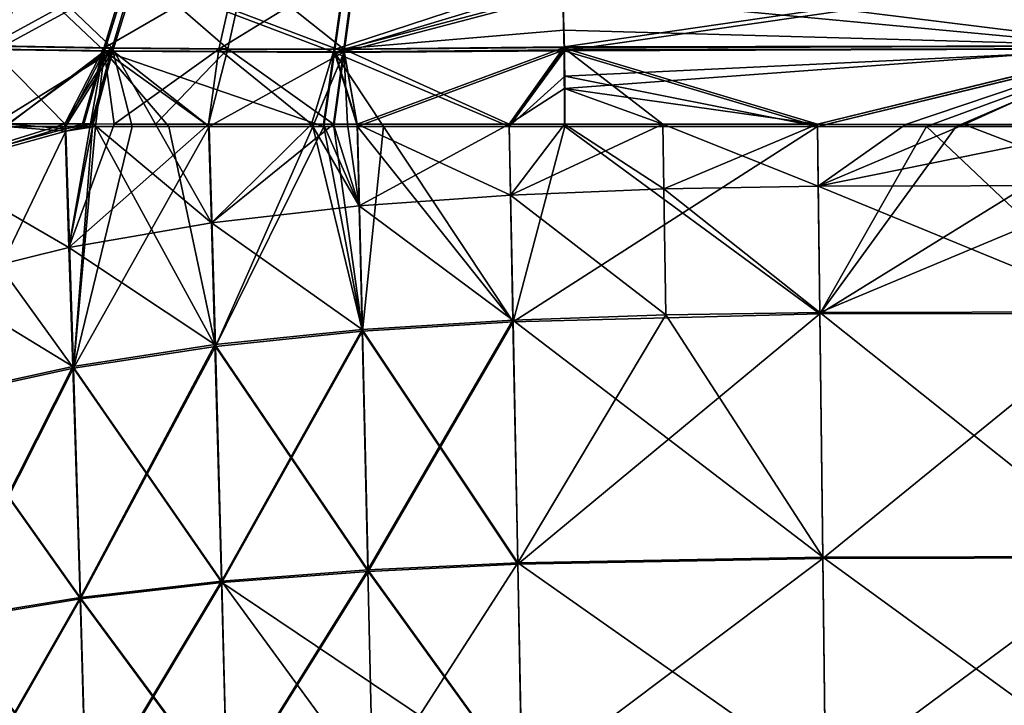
# Model space of a CAD drawing. Extents: x -850 to 850, y -465 to 0.
# Tile 22 of 125: x -451 to -189, y -293 to -110. Entities that reach past the tile are written whole.
import ezdxf

# ---------------------------------------------------------------- set-up
doc = ezdxf.new("R2010")
doc.units = 0
doc.linetypes.add('SOLIDLINE', pattern=[0])
doc.layers.add('BE3C_Lux_3440_1', color=252, linetype='SOLIDLINE')

msp = doc.modelspace()

# ---------------------------------------------------------------- linework, layer by layer
at = {"layer": 'BE3C_Lux_3440_1', "color": 252}
for points in [[(-478.153, -96.3139, -228.084), (-488.024, -117.535, -237.198), (-449.265, -97.2531, -233.534)], [(-459.439, -118.256, 242.035), (-479.987, -96.5024, 227.825), (-451.261, -97.4483, 233.359)], [(-449.57, -96.0391, -235.698), (-457.69, -117.267, -244.583), (-478.577, -95.0161, -230.178)], [(-422.61, -96.9861, 239.47), (-451.573, -96.2336, 235.521), (-459.746, -117.352, 244.346)], [(-422.61, -96.9861, 239.47), (-459.746, -117.352, 244.346), (-429.045, -117.88, 247.98)], [(-426.81, -117.786, -248.153), (-457.69, -117.267, -244.583), (-449.57, -96.0391, -235.698)], [(-420.455, -96.7751, -239.58), (-426.81, -117.786, -248.153), (-449.57, -96.0391, -235.698)], [(-393.611, -97.4006, 242.24), (-422.61, -96.9861, 239.47), (-429.045, -117.88, 247.98)], [(-395.888, -118.08, -250.668), (-426.81, -117.786, -248.153), (-420.455, -96.7751, -239.58)], [(-420.455, -96.7751, -239.58), (-391.305, -97.1652, -242.294), (-395.888, -118.08, -250.668)], [(-391.305, -97.1652, -242.294), (-364.964, -118.135, -252.429), (-395.888, -118.08, -250.668)], [(-391.305, -97.1652, -242.294), (-362.169, -97.1805, -244.133), (-364.964, -118.135, -252.429)], [(-362.169, -97.1805, -244.133), (-306.523, -102.653, -248.794), (-364.964, -118.135, -252.429)], [(-306.72, -98.2248, 246.826), (-153.05, -117.391, 256.144), (-153.395, -95.5744, 247.972)], [(-306.587, -100.692, 245.205), (-153.374, -96.5996, 245.692), (-306.156, -118.606, 251.634)], [(-306.523, -102.653, -248.794), (-153.402, -95.3086, -247.852), (-306.13, -117.592, -254.329)], [(-153.38, -96.3376, -245.574), (-306.465, -103.497, -246.438), (-153.037, -117.996, -253.714)], [(-306.156, -118.606, 251.634), (-153.374, -96.5996, 245.692), (-153.036, -118.122, 253.753)], [(-306.13, -117.592, -254.329), (-153.402, -95.3086, -247.852), (-153.051, -117.263, -256.105)], [(-449.265, -97.2531, -233.534), (-488.024, -117.535, -237.198), (-457.39, -118.168, -242.27)], [(-451.261, -97.4483, 233.359), (-428.825, -118.726, 245.638), (-459.439, -118.256, 242.035)], [(-449.265, -97.2531, -233.534), (-457.39, -118.168, -242.27), (-420.232, -97.9276, -237.373)], [(-420.232, -97.9276, -237.373), (-457.39, -118.168, -242.27), (-426.595, -118.631, -245.81)], [(-451.261, -97.4483, 233.359), (-422.383, -98.1383, 237.263), (-428.825, -118.726, 245.638)], [(-393.611, -97.4006, 242.24), (-429.045, -117.88, 247.98), (-398.299, -118.188, 250.544)], [(-422.383, -98.1383, 237.263), (-367.431, -119.044, 249.974), (-428.825, -118.726, 245.638)], [(-420.232, -97.9276, -237.373), (-426.595, -118.631, -245.81), (-364.85, -118.917, -250.057)], [(-422.383, -98.1383, 237.263), (-364.497, -98.5305, 241.879), (-367.431, -119.044, 249.974)], [(-364.85, -118.917, -250.057), (-362.048, -98.2665, -241.885), (-420.232, -97.9276, -237.373)], [(-364.621, -97.4468, 244.129), (-393.611, -97.4006, 242.24), (-398.299, -118.188, 250.544)], [(-364.621, -97.4468, 244.129), (-398.299, -118.188, 250.544), (-367.548, -118.262, 252.346)], [(-367.548, -118.262, 252.346), (-306.72, -98.2248, 246.826), (-364.621, -97.4468, 244.129)], [(-367.548, -118.262, 252.346), (-306.207, -113.118, 252.847), (-306.72, -98.2248, 246.826)], [(-306.587, -100.692, 245.205), (-367.431, -119.044, 249.974), (-364.497, -98.5305, 241.879)], [(-364.85, -118.917, -250.057), (-306.465, -103.497, -246.438), (-362.048, -98.2665, -241.885)], [(-306.72, -98.2248, 246.826), (-306.207, -113.118, 252.847), (-153.05, -117.391, 256.144)], [(-306.156, -118.606, 251.634), (-367.431, -119.044, 249.974), (-306.587, -100.692, 245.205)], [(-364.964, -118.135, -252.429), (-306.523, -102.653, -248.794), (-306.13, -117.592, -254.329)], [(-306.07, -118.353, -251.95), (-306.465, -103.497, -246.438), (-364.85, -118.917, -250.057)], [(-153.037, -117.996, -253.714), (-306.465, -103.497, -246.438), (-306.07, -118.353, -251.95)], [(-306.154, -117.754, 254.247), (-306.207, -113.118, 252.847), (-367.548, -118.262, 252.346)], [(-153.05, -117.391, 256.144), (-306.207, -113.118, 252.847), (-306.154, -117.754, 254.247)], [(-459.746, -117.352, 244.346), (-466.322, -138.095, 250.471), (-439.417, -138.134, 253.138)], [(-429.045, -117.88, 247.98), (-459.746, -117.352, 244.346), (-439.417, -138.134, 253.138)], [(-457.39, -118.168, -242.27), (-459.338, -138.8, -248.879), (-426.595, -118.631, -245.81)], [(-426.81, -117.786, -248.153), (-454.524, -138.115, -251.829), (-457.69, -117.267, -244.583)], [(-439.418, -138.134, -253.151), (-454.524, -138.115, -251.829), (-426.81, -117.786, -248.153)], [(-426.81, -117.786, -248.153), (-432.406, -138.144, -253.765), (-439.418, -138.134, -253.151)], [(-429.045, -117.88, 247.98), (-439.417, -138.134, 253.138), (-434.707, -138.141, 253.605)], [(-434.707, -138.141, 253.605), (-432.59, -138.144, 253.815), (-429.045, -117.88, 247.98)], [(-429.045, -117.88, 247.98), (-432.59, -138.144, 253.815), (-426.216, -138.154, 254.447)], [(-426.81, -117.786, -248.153), (-431.859, -138.144, -253.813), (-432.406, -138.144, -253.765)], [(-415.231, -138.166, -255.268), (-431.859, -138.144, -253.813), (-426.81, -117.786, -248.153)], [(-398.299, -118.188, 250.544), (-429.045, -117.88, 247.98), (-426.216, -138.154, 254.447)], [(-395.888, -118.08, -250.668), (-415.231, -138.166, -255.268), (-426.81, -117.786, -248.153)], [(-398.299, -118.188, 250.544), (-426.216, -138.154, 254.447), (-401.031, -138.176, 255.982)], [(-401.028, -138.177, -256.046), (-415.231, -138.166, -255.268), (-395.888, -118.08, -250.668)], [(-398.299, -118.188, 250.544), (-401.031, -138.176, 255.982), (-373.561, -138.2, 257.656)], [(-395.888, -118.08, -250.668), (-367.704, -138.203, -257.871), (-401.028, -138.177, -256.046)], [(-367.548, -118.262, 252.346), (-398.299, -118.188, 250.544), (-373.561, -138.2, 257.656)], [(-395.888, -118.08, -250.668), (-364.964, -118.135, -252.429), (-367.704, -138.203, -257.871)], [(-364.964, -118.135, -252.429), (-363.957, -138.206, -258.077), (-367.704, -138.203, -257.871)], [(-361.396, -138.206, 258.058), (-306.154, -117.754, 254.247), (-367.548, -118.262, 252.346)], [(-364.964, -118.135, -252.429), (-306.13, -117.592, -254.329), (-320.868, -138.224, -259.424)], [(-320.868, -138.224, -259.424), (-361.389, -138.207, -258.157), (-364.964, -118.135, -252.429)], [(-364.964, -118.135, -252.429), (-361.389, -138.207, -258.157), (-363.957, -138.206, -258.077)], [(-320.869, -138.224, 259.397), (-306.154, -117.754, 254.247), (-361.396, -138.206, 258.058)], [(-320.869, -138.224, 259.397), (-306.031, -128.667, 257.542), (-306.154, -117.754, 254.247)], [(-320.868, -138.224, -259.424), (-306.13, -117.592, -254.329), (-306.122, -117.882, -254.437)], [(-320.868, -138.224, -259.424), (-306.122, -117.882, -254.437), (-306.019, -138.23, -259.888)], [(-306.156, -118.606, 251.634), (-153.036, -118.122, 253.753), (-305.993, -125.376, 254.064)], [(-153.05, -117.391, 256.144), (-306.154, -117.754, 254.247), (-306.031, -128.667, 257.542)], [(-306.13, -117.592, -254.329), (-153.051, -117.263, -256.105), (-306.122, -117.882, -254.437)], [(-306.122, -117.882, -254.437), (-153.051, -117.263, -256.105), (-238.571, -138.239, -260.769)], [(-279.808, -138.234, -260.23), (-306.019, -138.23, -259.888), (-306.122, -117.882, -254.437)], [(-306.122, -117.882, -254.437), (-238.571, -138.239, -260.769), (-279.808, -138.234, -260.23)], [(-153.037, -117.996, -253.714), (-306.07, -118.353, -251.95), (-306.063, -118.608, -252.045)], [(-238.546, -138.8, -258.341), (-153.037, -117.996, -253.714), (-306.063, -118.608, -252.045)], [(-306.031, -128.667, 257.542), (-238.569, -138.24, 260.835), (-153.05, -117.391, 256.144)], [(-305.993, -125.376, 254.064), (-153.036, -118.122, 253.753), (-238.545, -138.8, 258.374)], [(-153.051, -117.263, -256.105), (-199.434, -138.244, -261.279), (-238.571, -138.239, -260.769)], [(-153.05, -117.391, 256.144), (-238.569, -138.24, 260.835), (-215.075, -138.243, 261.165)], [(-201.51, -138.8, -258.828), (-153.037, -117.996, -253.714), (-238.546, -138.8, -258.341)], [(-153.036, -118.122, 253.753), (-209.448, -138.8, 258.771), (-238.545, -138.8, 258.374)], [(-153.05, -117.391, 256.144), (-215.075, -138.243, 261.165), (-157.06, -138.244, 261.378)], [(-153.036, -118.122, 253.753), (-157.047, -138.8, 259.011), (-209.448, -138.8, 258.771)], [(-201.51, -138.8, -258.828), (-157.048, -138.8, -259.083), (-153.037, -117.996, -253.714)], [(-153.051, -117.263, -256.105), (-157.06, -138.245, -261.422), (-199.434, -138.244, -261.279)], [(-459.439, -118.256, 242.035), (-428.825, -118.726, 245.638), (-455.228, -138.8, 249.335)], [(-426.595, -118.631, -245.81), (-459.338, -138.8, -248.879), (-439.199, -138.8, -250.746)], [(-428.825, -118.726, 245.638), (-439.201, -138.8, 250.716), (-455.228, -138.8, 249.335)], [(-428.825, -118.726, 245.638), (-434.495, -138.8, 251.122), (-439.201, -138.8, 250.716)], [(-426.595, -118.631, -245.81), (-439.199, -138.8, -250.746), (-432.206, -138.8, -251.394)], [(-428.825, -118.726, 245.638), (-431.196, -138.8, 251.406), (-434.495, -138.8, 251.122)], [(-432.206, -138.8, -251.394), (-432.035, -138.8, -251.41), (-426.595, -118.631, -245.81)], [(-426.595, -118.631, -245.81), (-432.035, -138.8, -251.41), (-421.438, -138.8, -252.392)], [(-411.675, -138.8, 253.089), (-431.196, -138.8, 251.406), (-428.825, -118.726, 245.638)], [(-367.431, -119.044, 249.974), (-370.278, -138.8, 255.211), (-428.825, -118.726, 245.638)], [(-428.825, -118.726, 245.638), (-370.278, -138.8, 255.211), (-400.88, -138.8, 253.642)], [(-428.825, -118.726, 245.638), (-400.88, -138.8, 253.642), (-411.675, -138.8, 253.089)], [(-426.595, -118.631, -245.81), (-421.438, -138.8, -252.392), (-400.881, -138.8, -253.607)], [(-364.85, -118.917, -250.057), (-426.595, -118.631, -245.81), (-400.881, -138.8, -253.607)], [(-364.85, -118.917, -250.057), (-400.881, -138.8, -253.607), (-373.229, -138.8, -255.242)], [(-367.548, -118.262, 252.346), (-373.561, -138.2, 257.656), (-370.393, -138.202, 257.761)], [(-373.229, -138.8, -255.242), (-367.6, -138.8, -255.427), (-364.85, -118.917, -250.057)], [(-361.396, -138.206, 258.058), (-367.548, -118.262, 252.346), (-370.393, -138.202, 257.761)], [(-367.431, -119.044, 249.974), (-361.294, -138.8, 255.671), (-370.278, -138.8, 255.211)], [(-364.85, -118.917, -250.057), (-367.6, -138.8, -255.427), (-361.297, -138.8, -255.634)], [(-320.802, -138.8, 257.016), (-367.431, -119.044, 249.974), (-306.156, -118.606, 251.634)], [(-354.407, -138.8, 256.024), (-367.431, -119.044, 249.974), (-320.802, -138.8, 257.016)], [(-354.407, -138.8, 256.024), (-361.294, -138.8, 255.671), (-367.431, -119.044, 249.974)], [(-364.85, -118.917, -250.057), (-361.297, -138.8, -255.634), (-306.07, -118.353, -251.95)], [(-306.07, -118.353, -251.95), (-361.297, -138.8, -255.634), (-320.805, -138.8, -256.966)], [(-306.07, -118.353, -251.95), (-320.805, -138.8, -256.966), (-306.063, -118.608, -252.045)], [(-306.063, -118.608, -252.045), (-320.805, -138.8, -256.966), (-305.964, -138.8, -257.455)], [(-320.802, -138.8, 257.016), (-306.156, -118.606, 251.634), (-305.993, -125.376, 254.064)], [(-238.546, -138.8, -258.341), (-306.063, -118.608, -252.045), (-305.964, -138.8, -257.455)], [(-305.993, -125.376, 254.064), (-305.964, -138.8, 257.455), (-320.802, -138.8, 257.016)], [(-305.993, -125.376, 254.064), (-238.545, -138.8, 258.374), (-305.964, -138.8, 257.455)], [(-306.019, -138.23, 259.888), (-306.031, -128.667, 257.542), (-320.869, -138.224, 259.397)], [(-306.019, -138.23, 259.888), (-279.807, -138.234, 260.256), (-306.031, -128.667, 257.542)], [(-306.031, -128.667, 257.542), (-279.807, -138.234, 260.256), (-238.569, -138.24, 260.835)], [(-475.79, -149.406, 252.582), (-439.417, -138.134, 253.138), (-466.322, -138.095, 250.471)], [(-475.79, -149.406, -252.582), (-454.524, -138.115, -251.829), (-439.367, -139.402, -253.678)], [(-439.367, -139.402, 253.678), (-439.417, -138.134, 253.138), (-475.79, -149.406, 252.582)], [(-455.228, -138.8, 249.335), (-439.151, -140.06, 251.276), (-475.489, -150.087, 250.195)], [(-439.199, -138.8, -250.746), (-459.338, -138.8, -248.879), (-475.489, -150.087, -250.195)], [(-439.151, -140.06, -251.276), (-439.199, -138.8, -250.746), (-475.489, -150.087, -250.195)], [(-439.201, -138.8, 250.716), (-439.151, -140.06, 251.276), (-455.228, -138.8, 249.335)], [(-454.524, -138.115, -251.829), (-439.418, -138.134, -253.151), (-439.367, -139.402, -253.678)], [(-439.367, -139.402, -253.678), (-439.418, -138.134, -253.151), (-432.406, -138.144, -253.765)], [(-434.707, -138.141, 253.605), (-439.417, -138.134, 253.138), (-439.367, -139.402, 253.678)], [(-439.367, -139.402, 253.678), (-432.59, -138.144, 253.815), (-434.707, -138.141, 253.605)], [(-439.367, -139.402, -253.678), (-432.406, -138.144, -253.765), (-431.859, -138.144, -253.813)], [(-438.311, -171.104, -261.719), (-439.367, -139.402, -253.678), (-431.859, -138.144, -253.813)], [(-439.367, -139.402, 253.678), (-438.311, -171.104, 261.719), (-432.59, -138.144, 253.815)], [(-439.151, -140.06, 251.276), (-439.201, -138.8, 250.716), (-434.495, -138.8, 251.122)], [(-432.206, -138.8, -251.394), (-439.199, -138.8, -250.746), (-439.151, -140.06, -251.276)], [(-439.151, -140.06, -251.276), (-432.035, -138.8, -251.41), (-432.206, -138.8, -251.394)], [(-434.495, -138.8, 251.122), (-431.196, -138.8, 251.406), (-439.151, -140.06, 251.276)], [(-439.151, -140.06, 251.276), (-431.196, -138.8, 251.406), (-437.138, -203.326, 266.091)], [(-432.035, -138.8, -251.41), (-439.151, -140.06, -251.276), (-437.138, -203.326, -266.091)], [(-438.311, -171.104, 261.719), (-426.216, -138.154, 254.447), (-432.59, -138.144, 253.815)], [(-438.311, -171.104, -261.719), (-431.859, -138.144, -253.813), (-400.261, -164.54, -262.537)], [(-438.311, -171.104, 261.719), (-401.031, -138.176, 255.982), (-426.216, -138.154, 254.447)], [(-400.261, -164.54, 262.537), (-401.031, -138.176, 255.982), (-438.311, -171.104, 261.719)], [(-437.138, -203.326, 266.091), (-431.196, -138.8, 251.406), (-399.24, -197.509, 266.797)], [(-437.138, -203.326, -266.091), (-421.438, -138.8, -252.392), (-432.035, -138.8, -251.41)], [(-437.138, -203.326, -266.091), (-399.24, -197.509, -266.797), (-400.881, -138.8, -253.607)], [(-437.138, -203.326, -266.091), (-400.881, -138.8, -253.607), (-421.438, -138.8, -252.392)], [(-400.261, -164.54, -262.537), (-431.859, -138.144, -253.813), (-415.231, -138.166, -255.268)], [(-399.24, -197.509, 266.797), (-431.196, -138.8, 251.406), (-411.675, -138.8, 253.089)], [(-400.261, -164.54, -262.537), (-415.231, -138.166, -255.268), (-401.028, -138.177, -256.046)], [(-399.24, -197.509, 266.797), (-411.675, -138.8, 253.089), (-400.88, -138.8, 253.642)], [(-400.261, -164.54, 262.537), (-373.561, -138.2, 257.656), (-401.031, -138.176, 255.982)], [(-400.261, -164.54, -262.537), (-401.028, -138.177, -256.046), (-367.704, -138.203, -257.871)], [(-373.229, -138.8, -255.242), (-400.881, -138.8, -253.607), (-399.24, -197.509, -266.797)], [(-370.278, -138.8, 255.211), (-399.24, -197.509, 266.797), (-400.88, -138.8, 253.642)], [(-360.856, -159.999, 263.215), (-373.561, -138.2, 257.656), (-400.261, -164.54, 262.537)], [(-360.856, -159.999, -263.215), (-400.261, -164.54, -262.537), (-367.704, -138.203, -257.871)], [(-373.229, -138.8, -255.242), (-399.24, -197.509, -266.797), (-359.989, -193.484, -267.388)], [(-359.989, -193.484, 267.388), (-399.24, -197.509, 266.797), (-370.278, -138.8, 255.211)], [(-360.856, -159.999, 263.215), (-370.393, -138.202, 257.761), (-373.561, -138.2, 257.656)], [(-367.6, -138.8, -255.427), (-373.229, -138.8, -255.242), (-359.989, -193.484, -267.388)], [(-361.396, -138.206, 258.058), (-370.393, -138.202, 257.761), (-360.856, -159.999, 263.215)], [(-370.278, -138.8, 255.211), (-361.294, -138.8, 255.671), (-359.989, -193.484, 267.388)], [(-360.856, -159.999, -263.215), (-367.704, -138.203, -257.871), (-363.957, -138.206, -258.077)], [(-359.989, -193.484, -267.388), (-361.297, -138.8, -255.634), (-367.6, -138.8, -255.427)], [(-363.957, -138.206, -258.077), (-361.389, -138.207, -258.157), (-360.856, -159.999, -263.215)], [(-361.396, -138.206, 258.058), (-360.856, -159.999, 263.215), (-320.481, -157.108, 263.77)], [(-320.481, -157.108, 263.77), (-320.869, -138.224, 259.397), (-361.396, -138.206, 258.058)], [(-360.856, -159.999, -263.215), (-361.389, -138.207, -258.157), (-320.868, -138.224, -259.424)], [(-319.763, -190.921, -267.875), (-320.805, -138.8, -256.966), (-361.297, -138.8, -255.634)], [(-359.989, -193.484, -267.388), (-319.763, -190.921, -267.875), (-361.297, -138.8, -255.634)], [(-361.294, -138.8, 255.671), (-354.407, -138.8, 256.024), (-359.989, -193.484, 267.388)], [(-320.481, -157.108, -263.77), (-360.856, -159.999, -263.215), (-320.868, -138.224, -259.424)], [(-359.989, -193.484, 267.388), (-354.407, -138.8, 256.024), (-319.763, -190.921, 267.875)], [(-354.407, -138.8, 256.024), (-320.802, -138.8, 257.016), (-319.763, -190.921, 267.875)], [(-320.481, -157.108, 263.77), (-306.019, -138.23, 259.888), (-320.869, -138.224, 259.397)], [(-320.481, -157.108, -263.77), (-320.868, -138.224, -259.424), (-306.019, -138.23, -259.888)], [(-305.964, -138.8, -257.455), (-320.805, -138.8, -256.966), (-319.763, -190.921, -267.875)], [(-319.763, -190.921, 267.875), (-320.802, -138.8, 257.016), (-305.964, -138.8, 257.455)], [(-279.807, -138.234, 260.256), (-306.019, -138.23, 259.888), (-320.481, -157.108, 263.77)], [(-306.019, -138.23, -259.888), (-279.52, -155.496, -264.219), (-320.481, -157.108, -263.77)], [(-320.481, -157.108, 263.77), (-279.52, -155.496, 264.219), (-279.807, -138.234, 260.256)], [(-319.763, -190.921, 267.875), (-305.964, -138.8, 257.455), (-237.912, -188.863, 268.595)], [(-319.763, -190.921, -267.875), (-237.912, -188.863, -268.595), (-238.546, -138.8, -258.341)], [(-319.763, -190.921, -267.875), (-238.546, -138.8, -258.341), (-305.964, -138.8, -257.455)], [(-306.019, -138.23, -259.888), (-279.808, -138.234, -260.23), (-279.52, -155.496, -264.219)], [(-237.912, -188.863, 268.595), (-305.964, -138.8, 257.455), (-238.545, -138.8, 258.374)], [(-279.52, -155.496, -264.219), (-279.808, -138.234, -260.23), (-238.571, -138.239, -260.769)], [(-279.807, -138.234, 260.256), (-279.52, -155.496, 264.219), (-238.356, -154.789, 264.578)], [(-279.807, -138.234, 260.256), (-238.356, -154.789, 264.578), (-238.569, -138.24, 260.835)], [(-279.52, -155.496, -264.219), (-238.571, -138.239, -260.769), (-238.356, -154.789, -264.578)], [(-238.356, -154.789, -264.578), (-238.571, -138.239, -260.769), (-199.434, -138.244, -261.279)], [(-238.356, -154.789, 264.578), (-215.075, -138.243, 261.165), (-238.569, -138.24, 260.835)], [(-237.912, -188.863, -268.595), (-201.51, -138.8, -258.828), (-238.546, -138.8, -258.341)], [(-237.912, -188.863, 268.595), (-238.545, -138.8, 258.374), (-209.448, -138.8, 258.771)], [(-238.356, -154.789, 264.578), (-157.06, -138.244, 261.378), (-215.075, -138.243, 261.165)], [(-156.95, -154.611, 265.091), (-157.06, -138.244, 261.378), (-238.356, -154.789, 264.578)], [(-156.95, -154.611, -265.091), (-238.356, -154.789, -264.578), (-199.434, -138.244, -261.279)], [(-156.711, -188.703, -269.057), (-157.048, -138.8, -259.083), (-237.912, -188.863, -268.595)], [(-237.912, -188.863, -268.595), (-157.048, -138.8, -259.083), (-201.51, -138.8, -258.828)], [(-237.912, -188.863, 268.595), (-209.448, -138.8, 258.771), (-156.711, -188.703, 269.057)], [(-156.711, -188.703, 269.057), (-209.448, -138.8, 258.771), (-157.047, -138.8, 259.011)], [(-156.95, -154.611, -265.091), (-199.434, -138.244, -261.279), (-157.06, -138.245, -261.422)], [(-475.79, -149.406, -252.582), (-439.367, -139.402, -253.678), (-438.311, -171.104, -261.719)], [(-475.79, -149.406, 252.582), (-438.311, -171.104, 261.719), (-439.367, -139.402, 253.678)], [(-439.151, -140.06, -251.276), (-475.489, -150.087, -250.195), (-473.302, -211.267, -265.256)], [(-439.151, -140.06, 251.276), (-437.138, -203.326, 266.091), (-475.489, -150.087, 250.195)], [(-437.138, -203.326, -266.091), (-439.151, -140.06, -251.276), (-473.302, -211.267, -265.256)], [(-474.628, -180.064, -260.743), (-475.79, -149.406, -252.582), (-438.311, -171.104, -261.719)], [(-475.79, -149.406, 252.582), (-474.628, -180.064, 260.743), (-438.311, -171.104, 261.719)], [(-475.489, -150.087, 250.195), (-437.138, -203.326, 266.091), (-473.302, -211.267, 265.256)], [(-237.933, -188.427, -271.056), (-279.52, -155.496, -264.219), (-238.356, -154.789, -264.578)], [(-237.933, -188.427, 271.056), (-238.356, -154.789, 264.578), (-279.52, -155.496, 264.219)], [(-237.933, -188.427, -271.056), (-238.356, -154.789, -264.578), (-156.95, -154.611, -265.091)], [(-156.722, -188.27, 271.519), (-156.95, -154.611, 265.091), (-238.356, -154.789, 264.578)], [(-156.722, -188.27, 271.519), (-238.356, -154.789, 264.578), (-237.933, -188.427, 271.056)], [(-156.95, -154.611, -265.091), (-156.722, -188.27, -271.52), (-237.933, -188.427, -271.056)], [(-319.811, -190.476, -270.335), (-360.856, -159.999, -263.215), (-320.481, -157.108, -263.77)], [(-319.811, -190.476, 270.335), (-320.481, -157.108, 263.77), (-360.856, -159.999, 263.215)], [(-320.481, -157.108, -263.77), (-279.52, -155.496, -264.219), (-278.976, -189.051, -270.734)], [(-278.976, -189.051, 270.734), (-279.52, -155.496, 264.219), (-320.481, -157.108, 263.77)], [(-320.481, -157.108, -263.77), (-278.976, -189.051, -270.734), (-319.811, -190.476, -270.335)], [(-278.976, -189.051, 270.734), (-320.481, -157.108, 263.77), (-319.811, -190.476, 270.335)], [(-278.976, -189.051, -270.734), (-279.52, -155.496, -264.219), (-237.933, -188.427, -271.056)], [(-237.933, -188.427, 271.056), (-279.52, -155.496, 264.219), (-278.976, -189.051, 270.734)], [(-360.059, -193.03, -269.845), (-400.261, -164.54, -262.537), (-360.856, -159.999, -263.215)], [(-360.059, -193.03, 269.845), (-360.856, -159.999, 263.215), (-400.261, -164.54, 262.537)], [(-319.811, -190.476, -270.335), (-360.059, -193.03, -269.845), (-360.856, -159.999, -263.215)], [(-319.811, -190.476, 270.335), (-360.856, -159.999, 263.215), (-360.059, -193.03, 269.845)], [(-438.311, -171.104, -261.719), (-400.261, -164.54, -262.537), (-399.34, -197.042, -269.251)], [(-399.34, -197.042, 269.251), (-400.261, -164.54, 262.537), (-438.311, -171.104, 261.719)], [(-360.059, -193.03, -269.845), (-399.34, -197.042, -269.251), (-400.261, -164.54, -262.537)], [(-360.059, -193.03, 269.845), (-400.261, -164.54, 262.537), (-399.34, -197.042, 269.251)], [(-474.628, -180.064, -260.743), (-438.311, -171.104, -261.719), (-437.278, -202.843, -268.54)], [(-437.278, -202.843, 268.54), (-438.311, -171.104, 261.719), (-474.628, -180.064, 260.743)], [(-437.278, -202.843, -268.54), (-438.311, -171.104, -261.719), (-399.34, -197.042, -269.251)], [(-399.34, -197.042, 269.251), (-438.311, -171.104, 261.719), (-437.278, -202.843, 268.54)], [(-473.496, -210.76, -267.697), (-474.628, -180.064, -260.743), (-437.278, -202.843, -268.54)], [(-437.278, -202.843, 268.54), (-474.628, -180.064, 260.743), (-473.496, -210.76, 267.697)], [(-319.811, -190.476, -270.335), (-278.976, -189.051, -270.734), (-237.118, -253.752, -281.32)], [(-318.532, -255.279, 280.788), (-278.976, -189.051, 270.734), (-319.811, -190.476, 270.335)], [(-318.499, -255.642, -278.315), (-237.912, -188.863, -268.595), (-319.763, -190.921, -267.875)], [(-318.499, -255.642, 278.315), (-319.763, -190.921, 267.875), (-237.912, -188.863, 268.595)], [(-237.118, -253.752, 281.32), (-278.976, -189.051, 270.734), (-318.532, -255.279, 280.788)], [(-318.499, -255.642, -278.315), (-237.103, -254.106, -278.846), (-237.912, -188.863, -268.595)], [(-318.499, -255.642, 278.315), (-237.912, -188.863, 268.595), (-237.103, -254.106, 278.846)], [(-278.976, -189.051, -270.734), (-237.933, -188.427, -271.056), (-237.118, -253.752, -281.32)], [(-237.118, -253.752, 281.32), (-237.933, -188.427, 271.056), (-278.976, -189.051, 270.734)], [(-237.933, -188.427, -271.056), (-156.722, -188.27, -271.52), (-156.284, -253.637, -281.674)], [(-156.284, -253.637, 281.674), (-156.722, -188.27, 271.519), (-237.933, -188.427, 271.056)], [(-237.933, -188.427, -271.056), (-156.284, -253.637, -281.674), (-237.118, -253.752, -281.32)], [(-156.284, -253.637, 281.674), (-237.933, -188.427, 271.056), (-237.118, -253.752, 281.32)], [(-237.912, -188.863, -268.595), (-237.103, -254.106, -278.846), (-156.711, -188.703, -269.057)], [(-237.103, -254.106, 278.846), (-237.912, -188.863, 268.595), (-156.711, -188.703, 269.057)], [(-156.711, -188.703, -269.057), (-237.103, -254.106, -278.846), (-156.275, -253.986, -279.199)], [(-237.103, -254.106, 278.846), (-156.711, -188.703, 269.057), (-156.275, -253.986, 279.199)], [(-318.532, -255.279, -280.788), (-360.059, -193.03, -269.845), (-319.811, -190.476, -270.335)], [(-358.544, -257.184, 280.438), (-319.811, -190.476, 270.335), (-360.059, -193.03, 269.845)], [(-358.498, -257.556, -277.966), (-319.763, -190.921, -267.875), (-359.989, -193.484, -267.388)], [(-359.989, -193.484, 267.388), (-319.763, -190.921, 267.875), (-318.499, -255.642, 278.315)], [(-318.532, -255.279, 280.788), (-319.811, -190.476, 270.335), (-358.544, -257.184, 280.438)], [(-358.498, -257.556, -277.966), (-318.499, -255.642, -278.315), (-319.763, -190.921, -267.875)], [(-319.811, -190.476, -270.335), (-237.118, -253.752, -281.32), (-318.532, -255.279, -280.788)], [(-358.544, -257.184, -280.438), (-399.34, -197.042, -269.251), (-360.059, -193.03, -269.845)], [(-397.604, -260.177, 280.023), (-360.059, -193.03, 269.845), (-399.34, -197.042, 269.251)], [(-359.989, -193.484, -267.388), (-399.24, -197.509, -266.797), (-397.539, -260.561, -277.554)], [(-359.989, -193.484, 267.388), (-358.498, -257.556, 277.966), (-399.24, -197.509, 266.797)], [(-358.544, -257.184, 280.438), (-360.059, -193.03, 269.845), (-397.604, -260.177, 280.023)], [(-359.989, -193.484, -267.388), (-397.539, -260.561, -277.554), (-358.498, -257.556, -277.966)], [(-318.532, -255.279, -280.788), (-358.544, -257.184, -280.438), (-360.059, -193.03, -269.845)], [(-318.499, -255.642, 278.315), (-358.498, -257.556, 277.966), (-359.989, -193.484, 267.388)], [(-437.278, -202.843, -268.54), (-399.34, -197.042, -269.251), (-397.604, -260.177, -280.023)], [(-435.345, -264.503, 279.537), (-399.34, -197.042, 269.251), (-437.278, -202.843, 268.54)], [(-397.604, -260.177, 280.023), (-399.34, -197.042, 269.251), (-435.345, -264.503, 279.537)], [(-358.544, -257.184, -280.438), (-397.604, -260.177, -280.023), (-399.34, -197.042, -269.251)], [(-435.255, -264.904, -277.071), (-399.24, -197.509, -266.797), (-437.138, -203.326, -266.091)], [(-397.539, -260.561, 277.554), (-437.138, -203.326, 266.091), (-399.24, -197.509, 266.797)], [(-435.255, -264.904, -277.071), (-397.539, -260.561, -277.554), (-399.24, -197.509, -266.797)], [(-397.539, -260.561, 277.554), (-399.24, -197.509, 266.797), (-358.498, -257.556, 277.966)], [(-473.496, -210.76, -267.697), (-437.278, -202.843, -268.54), (-435.345, -264.503, -279.537)], [(-471.402, -270.409, 278.971), (-437.278, -202.843, 268.54), (-473.496, -210.76, 267.697)], [(-435.255, -264.904, 277.071), (-473.302, -211.267, 265.256), (-437.138, -203.326, 266.091)], [(-437.138, -203.326, -266.091), (-473.302, -211.267, -265.256), (-471.278, -270.833, -276.51)], [(-435.345, -264.503, 279.537), (-437.278, -202.843, 268.54), (-471.402, -270.409, 278.971)], [(-437.138, -203.326, -266.091), (-471.278, -270.833, -276.51), (-435.255, -264.904, -277.071)], [(-435.345, -264.503, -279.537), (-437.278, -202.843, -268.54), (-397.604, -260.177, -280.023)], [(-435.255, -264.904, 277.071), (-437.138, -203.326, 266.091), (-397.539, -260.561, 277.554)], [(-471.402, -270.409, -278.971), (-473.496, -210.76, -267.697), (-435.345, -264.503, -279.537)], [(-471.278, -270.833, 276.51), (-473.302, -211.267, 265.256), (-435.255, -264.904, 277.071)], [(-318.532, -255.279, -280.788), (-237.118, -253.752, -281.32), (-236.393, -313.046, -289.772)], [(-318.532, -255.279, 280.788), (-236.393, -313.046, 289.772), (-237.118, -253.752, 281.32)], [(-317.384, -314.486, -286.953), (-237.103, -254.106, -278.846), (-318.499, -255.642, -278.315)], [(-237.103, -254.106, 278.846), (-317.384, -314.486, 286.953), (-318.499, -255.642, 278.315)], [(-317.384, -314.486, -286.953), (-236.382, -313.417, -287.3), (-237.103, -254.106, -278.846)], [(-237.103, -254.106, 278.846), (-236.382, -313.417, 287.3), (-317.384, -314.486, 286.953)], [(-237.118, -253.752, -281.32), (-156.284, -253.637, -281.674), (-155.893, -312.967, -290.017)], [(-237.118, -253.752, 281.32), (-155.893, -312.967, 290.017), (-156.284, -253.637, 281.674)], [(-237.118, -253.752, -281.32), (-155.893, -312.967, -290.017), (-236.393, -313.046, -289.772)], [(-237.118, -253.752, 281.32), (-236.393, -313.046, 289.772), (-155.893, -312.967, 290.017)], [(-237.103, -254.106, -278.846), (-236.382, -313.417, -287.3), (-156.275, -253.986, -279.199)], [(-156.275, -253.986, 279.199), (-236.382, -313.417, 287.3), (-237.103, -254.106, 278.846)], [(-156.275, -253.986, -279.199), (-236.382, -313.417, -287.3), (-155.887, -313.334, -287.544)], [(-156.275, -253.986, 279.199), (-155.887, -313.334, 287.544), (-236.382, -313.417, 287.3)], [(-357.224, -315.427, -289.208), (-397.604, -260.177, -280.023), (-358.544, -257.184, -280.438)], [(-397.604, -260.177, 280.023), (-396.109, -317.505, 288.962), (-358.544, -257.184, 280.438)], [(-358.544, -257.184, 280.438), (-396.109, -317.505, 288.962), (-357.224, -315.427, 289.208)], [(-317.406, -314.104, -289.424), (-358.544, -257.184, -280.438), (-318.532, -255.279, -280.788)], [(-358.544, -257.184, 280.438), (-357.224, -315.427, 289.208), (-318.532, -255.279, 280.788)], [(-317.406, -314.104, -289.424), (-357.224, -315.427, -289.208), (-358.544, -257.184, -280.438)], [(-317.384, -314.486, -286.953), (-318.499, -255.642, -278.315), (-358.498, -257.556, -277.966)], [(-318.499, -255.642, 278.315), (-317.384, -314.486, 286.953), (-358.498, -257.556, 277.966)], [(-357.224, -315.427, 289.208), (-317.406, -314.104, 289.424), (-318.532, -255.279, 280.788)], [(-318.532, -255.279, -280.788), (-236.393, -313.046, -289.772), (-317.406, -314.104, -289.424)], [(-318.532, -255.279, 280.788), (-317.406, -314.104, 289.424), (-236.393, -313.046, 289.772)], [(-358.498, -257.556, -277.966), (-397.539, -260.561, -277.554), (-396.066, -317.908, -286.495)], [(-317.384, -314.486, 286.953), (-397.539, -260.561, 277.554), (-358.498, -257.556, 277.966)], [(-358.498, -257.556, -277.966), (-396.066, -317.908, -286.495), (-317.384, -314.486, -286.953)], [(-435.345, -264.503, -279.537), (-397.604, -260.177, -280.023), (-396.109, -317.505, -288.962)], [(-435.345, -264.503, 279.537), (-433.709, -320.51, 288.686), (-397.604, -260.177, 280.023)], [(-433.649, -320.93, -286.222), (-397.539, -260.561, -277.554), (-435.255, -264.904, -277.071)], [(-396.066, -317.908, 286.495), (-435.255, -264.904, 277.071), (-397.539, -260.561, 277.554)], [(-397.604, -260.177, 280.023), (-433.709, -320.51, 288.686), (-396.109, -317.505, 288.962)], [(-433.649, -320.93, -286.222), (-396.066, -317.908, -286.495), (-397.539, -260.561, -277.554)], [(-357.224, -315.427, -289.208), (-396.109, -317.505, -288.962), (-397.604, -260.177, -280.023)], [(-396.066, -317.908, 286.495), (-397.539, -260.561, 277.554), (-317.384, -314.486, 286.953)], [(-471.402, -270.409, -278.971), (-435.345, -264.503, -279.537), (-433.709, -320.51, -288.686)], [(-471.402, -270.409, 278.971), (-469.669, -324.611, 288.377), (-435.345, -264.503, 279.537)], [(-435.255, -264.904, -277.071), (-471.278, -270.833, -276.51), (-469.586, -325.055, -285.918)], [(-433.649, -320.93, 286.222), (-471.278, -270.833, 276.51), (-435.255, -264.904, 277.071)], [(-435.345, -264.503, 279.537), (-469.669, -324.611, 288.377), (-433.709, -320.51, 288.686)], [(-435.255, -264.904, -277.071), (-469.586, -325.055, -285.918), (-433.649, -320.93, -286.222)], [(-433.709, -320.51, -288.686), (-435.345, -264.503, -279.537), (-396.109, -317.505, -288.962)], [(-433.649, -320.93, 286.222), (-435.255, -264.904, 277.071), (-396.066, -317.908, 286.495)], [(-469.669, -324.611, -288.377), (-471.402, -270.409, -278.971), (-433.709, -320.51, -288.686)], [(-469.586, -325.055, 285.918), (-471.278, -270.833, 276.51), (-433.649, -320.93, 286.222)]]:
    msp.add_3dface(points, dxfattribs=at)

doc.saveas('drawing.dxf')
